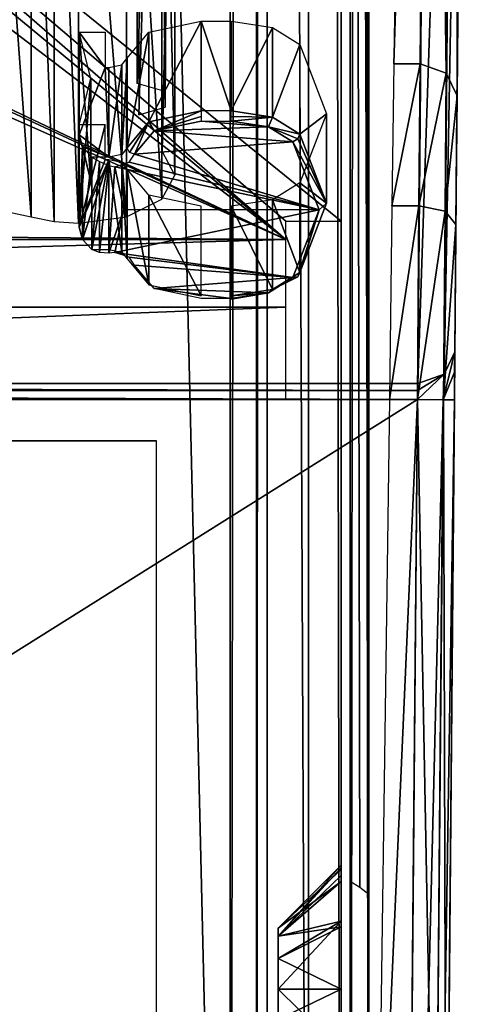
# Model space of a CAD drawing. Header units: millimetres. Extents: x -52 to 137, y -253 to 253.
# Tile 10 of 119: x 25 to 37, y -218 to -191. Entities that reach past the tile are written whole.
import ezdxf

# ---------------------------------------------------------------- set-up
doc = ezdxf.new("R2010")
doc.units = ezdxf.units.MM
doc.header["$LTSCALE"] = 65.185185
for name, color, linetype in [('1064', 7, 'CONTINUOUS'), ('1065', 7, 'CONTINUOUS'), ('1066', 7, 'CONTINUOUS'), ('1067', 7, 'CONTINUOUS'), ('1068', 7, 'CONTINUOUS'), ('1069', 7, 'CONTINUOUS'), ('1070', 7, 'CONTINUOUS'), ('1071', 7, 'CONTINUOUS'), ('1072', 7, 'CONTINUOUS'), ('1073', 7, 'CONTINUOUS'), ('1074', 7, 'CONTINUOUS'), ('1075', 7, 'CONTINUOUS'), ('1076', 7, 'CONTINUOUS'), ('1077', 7, 'CONTINUOUS'), ('1078', 7, 'CONTINUOUS'), ('1079', 7, 'CONTINUOUS'), ('1080', 7, 'CONTINUOUS'), ('1158', 7, 'CONTINUOUS'), ('1159', 7, 'CONTINUOUS'), ('1177', 7, 'CONTINUOUS'), ('1178', 7, 'CONTINUOUS'), ('1179', 7, 'CONTINUOUS'), ('1180', 7, 'CONTINUOUS'), ('1181', 7, 'CONTINUOUS'), ('1182', 7, 'CONTINUOUS'), ('1183', 7, 'CONTINUOUS'), ('1187', 7, 'CONTINUOUS'), ('1195', 7, 'CONTINUOUS'), ('1196', 7, 'CONTINUOUS'), ('1197', 7, 'CONTINUOUS'), ('1198', 7, 'CONTINUOUS'), ('1199', 7, 'CONTINUOUS'), ('1200', 7, 'CONTINUOUS'), ('1201', 7, 'CONTINUOUS'), ('1202', 7, 'CONTINUOUS'), ('1203', 7, 'CONTINUOUS'), ('1207', 7, 'CONTINUOUS'), ('1209', 7, 'CONTINUOUS'), ('1210', 7, 'CONTINUOUS'), ('1211', 7, 'CONTINUOUS'), ('1212', 7, 'CONTINUOUS'), ('1258', 7, 'CONTINUOUS'), ('1261', 7, 'CONTINUOUS'), ('195', 7, 'CONTINUOUS'), ('196', 7, 'CONTINUOUS'), ('197', 7, 'CONTINUOUS'), ('220', 7, 'CONTINUOUS'), ('223', 7, 'CONTINUOUS'), ('224', 7, 'CONTINUOUS'), ('225', 7, 'CONTINUOUS'), ('248', 7, 'CONTINUOUS'), ('249', 7, 'CONTINUOUS'), ('250', 7, 'CONTINUOUS'), ('253', 7, 'CONTINUOUS'), ('254', 7, 'CONTINUOUS'), ('255', 7, 'CONTINUOUS'), ('256', 7, 'CONTINUOUS'), ('263', 7, 'CONTINUOUS'), ('264', 7, 'CONTINUOUS'), ('916', 7, 'CONTINUOUS'), ('917', 7, 'CONTINUOUS')]:
    doc.layers.add(name, color=color, linetype=linetype)

msp = doc.modelspace()

# ---------------------------------------------------------------- linework, layer by layer
at = {"layer": '1064', "color": 7, "linetype": 'Continuous'}
for points in [[(26.409, -194.106, -78.753), (26.409, -196.877, -80.353), (27.109, -194.106, -78.753), (26.409, -194.106, -78.753)], [(27.109, -194.106, -78.753), (26.409, -196.877, -80.353), (27.109, -195.059, -79.303), (27.109, -194.106, -78.753)], [(26.409, -196.877, -80.353), (26.498, -197.21, -80.545), (27.209, -195.059, -79.303), (26.409, -196.877, -80.353)], [(27.109, -195.059, -79.303), (26.409, -196.877, -80.353), (27.209, -195.059, -79.303), (27.109, -195.059, -79.303)], [(26.498, -197.21, -80.545), (26.754, -197.484, -80.703), (27.209, -195.059, -79.303), (26.498, -197.21, -80.545)], [(27.209, -195.059, -79.303), (26.754, -197.484, -80.703), (27.209, -197.484, -80.703), (27.209, -195.059, -79.303)]]:
    msp.add_3dface(points, dxfattribs=at)
at = {"layer": '1065', "color": 7, "linetype": 'Continuous'}
for points in [[(26.72, -195.627, -82.518), (26.409, -194.377, -84.683), (26.498, -194.71, -84.875), (26.72, -195.627, -82.518)], [(26.498, -197.21, -80.545), (26.409, -196.877, -80.353), (26.498, -194.71, -84.875), (26.498, -197.21, -80.545)], [(26.409, -196.877, -80.353), (26.72, -195.627, -82.518), (26.498, -194.71, -84.875), (26.409, -196.877, -80.353)], [(26.754, -194.984, -85.033), (26.498, -197.21, -80.545), (26.498, -194.71, -84.875), (26.754, -194.984, -85.033)], [(26.754, -197.484, -80.703), (26.498, -197.21, -80.545), (26.754, -194.984, -85.033), (26.754, -197.484, -80.703)], [(26.956, -195.103, -85.059), (26.754, -197.484, -80.703), (26.754, -194.984, -85.033), (26.956, -195.103, -85.059)], [(26.955, -197.566, -80.794), (26.754, -197.484, -80.703), (26.956, -195.103, -85.059), (26.955, -197.566, -80.794)], [(27.209, -195.21, -85.014), (26.955, -197.566, -80.794), (26.956, -195.103, -85.059), (27.209, -195.21, -85.014)], [(27.209, -197.581, -80.909), (26.955, -197.566, -80.794), (27.209, -195.21, -85.014), (27.209, -197.581, -80.909)], [(27.375, -195.247, -84.977), (27.209, -197.581, -80.909), (27.209, -195.21, -85.014), (27.375, -195.247, -84.977)], [(27.62, -196.402, -82.976), (27.209, -197.581, -80.909), (27.375, -195.247, -84.977), (27.62, -196.402, -82.976)], [(27.376, -197.567, -80.958), (27.209, -197.581, -80.909), (27.62, -196.402, -82.976), (27.376, -197.567, -80.958)]]:
    msp.add_3dface(points, dxfattribs=at)
at = {"layer": '1066', "color": 7, "linetype": 'Continuous'}
for points in [[(27.109, -192.559, -83.633), (26.409, -194.377, -84.683), (26.409, -191.606, -83.083), (27.109, -192.559, -83.633)], [(27.109, -191.606, -83.083), (27.109, -192.559, -83.633), (26.409, -191.606, -83.083), (27.109, -191.606, -83.083)], [(27.209, -194.984, -85.033), (26.409, -194.377, -84.683), (27.109, -192.559, -83.633), (27.209, -194.984, -85.033)], [(27.209, -192.559, -83.633), (27.209, -194.984, -85.033), (27.109, -192.559, -83.633), (27.209, -192.559, -83.633)], [(26.498, -194.71, -84.875), (26.409, -194.377, -84.683), (27.209, -194.984, -85.033), (26.498, -194.71, -84.875)], [(26.754, -194.984, -85.033), (26.498, -194.71, -84.875), (27.209, -194.984, -85.033), (26.754, -194.984, -85.033)]]:
    msp.add_3dface(points, dxfattribs=at)
at = {"layer": '1067', "color": 7, "linetype": 'Continuous'}
for points in [[(28.437, -194.27, -86.668), (29.709, -194.007, -87.125), (31.532, -194.161, -86.858), (28.437, -194.27, -86.668)], [(32.194, -194.569, -86.151), (28.437, -194.27, -86.668), (31.532, -194.161, -86.858), (32.194, -194.569, -86.151)], [(31.532, -194.161, -86.858), (29.709, -194.007, -87.125), (30.526, -194.007, -87.125), (31.532, -194.161, -86.858)], [(27.909, -194.907, -85.566), (28.437, -194.27, -86.668), (32.194, -194.569, -86.151), (27.909, -194.907, -85.566)], [(32.908, -196.407, -82.968), (27.909, -194.907, -85.566), (32.194, -194.569, -86.151), (32.908, -196.407, -82.968)], [(27.909, -194.907, -85.566), (32.908, -196.407, -82.968), (27.76, -195.123, -85.192), (27.909, -194.907, -85.566)], [(32.908, -196.407, -82.968), (27.375, -195.247, -84.977), (27.76, -195.123, -85.192), (32.908, -196.407, -82.968)], [(27.62, -196.402, -82.976), (27.375, -195.247, -84.977), (32.908, -196.407, -82.968), (27.62, -196.402, -82.976)], [(27.376, -197.567, -80.958), (27.62, -196.402, -82.976), (32.908, -196.407, -82.968), (27.376, -197.567, -80.958)], [(32.194, -198.244, -79.785), (27.376, -197.567, -80.958), (32.908, -196.407, -82.968), (32.194, -198.244, -79.785)], [(27.759, -197.691, -80.744), (27.376, -197.567, -80.958), (32.194, -198.244, -79.785), (27.759, -197.691, -80.744)], [(27.909, -197.907, -80.37), (27.759, -197.691, -80.744), (32.194, -198.244, -79.785), (27.909, -197.907, -80.37)], [(28.437, -198.543, -79.268), (27.909, -197.907, -80.37), (32.194, -198.244, -79.785), (28.437, -198.543, -79.268)], [(31.531, -198.653, -79.078), (28.437, -198.543, -79.268), (32.194, -198.244, -79.785), (31.531, -198.653, -79.078)], [(29.709, -198.807, -78.811), (28.437, -198.543, -79.268), (30.526, -198.807, -78.811), (29.709, -198.807, -78.811)], [(30.526, -198.807, -78.811), (28.437, -198.543, -79.268), (31.531, -198.653, -79.078), (30.526, -198.807, -78.811)]]:
    msp.add_3dface(points, dxfattribs=at)
at = {"layer": '1068', "color": 7, "linetype": 'Continuous'}
for points in [[(27.209, -195.059, -79.303), (27.209, -197.484, -80.703), (27.563, -197.557, -80.576), (27.209, -195.059, -79.303)], [(27.563, -195.132, -79.176), (27.209, -195.059, -79.303), (27.563, -197.557, -80.576), (27.563, -195.132, -79.176)], [(27.709, -195.309, -78.87), (27.563, -195.132, -79.176), (27.709, -197.734, -80.27), (27.709, -195.309, -78.87)], [(27.709, -197.734, -80.27), (27.563, -195.132, -79.176), (27.563, -197.557, -80.576), (27.709, -197.734, -80.27)]]:
    msp.add_3dface(points, dxfattribs=at)
at = {"layer": '1069', "color": 7, "linetype": 'Continuous'}
for points in [[(27.709, -194.734, -85.466), (27.563, -194.91, -85.16), (27.709, -192.309, -84.066), (27.709, -194.734, -85.466)], [(27.709, -192.309, -84.066), (27.563, -194.91, -85.16), (27.563, -192.485, -83.76), (27.709, -192.309, -84.066)], [(27.209, -194.984, -85.033), (27.209, -192.559, -83.633), (27.563, -192.485, -83.76), (27.209, -194.984, -85.033)], [(27.563, -194.91, -85.16), (27.209, -194.984, -85.033), (27.563, -192.485, -83.76), (27.563, -194.91, -85.16)]]:
    msp.add_3dface(points, dxfattribs=at)
at = {"layer": '1070', "color": 7, "linetype": 'Continuous'}
for points in [[(29.709, -191.309, -85.798), (29.709, -193.734, -87.198), (28.295, -194.026, -86.691), (29.709, -191.309, -85.798)], [(28.295, -191.602, -85.291), (29.709, -191.309, -85.798), (28.295, -194.026, -86.691), (28.295, -191.602, -85.291)], [(27.709, -194.734, -85.466), (27.709, -192.309, -84.066), (28.295, -191.602, -85.291), (27.709, -194.734, -85.466)], [(27.709, -194.734, -85.466), (28.295, -191.602, -85.291), (28.295, -194.026, -86.691), (27.709, -194.734, -85.466)]]:
    msp.add_3dface(points, dxfattribs=at)
at = {"layer": '1071', "color": 7, "linetype": 'Continuous'}
for points in [[(28.295, -194.026, -86.691), (29.709, -193.734, -87.198), (28.437, -194.27, -86.668), (28.295, -194.026, -86.691)], [(29.709, -193.734, -87.198), (29.709, -193.885, -87.218), (28.437, -194.27, -86.668), (29.709, -193.734, -87.198)], [(29.709, -193.885, -87.218), (29.709, -194.007, -87.125), (28.437, -194.27, -86.668), (29.709, -193.885, -87.218)], [(27.709, -194.734, -85.466), (28.295, -194.026, -86.691), (27.768, -194.856, -85.537), (27.709, -194.734, -85.466)], [(27.768, -194.856, -85.537), (28.295, -194.026, -86.691), (27.909, -194.907, -85.566), (27.768, -194.856, -85.537)], [(27.909, -194.907, -85.566), (28.295, -194.026, -86.691), (28.437, -194.27, -86.668), (27.909, -194.907, -85.566)]]:
    msp.add_3dface(points, dxfattribs=at)
at = {"layer": '1072', "color": 7, "linetype": 'Continuous'}
for points in [[(30.526, -193.734, -87.198), (31.644, -193.904, -86.902), (30.526, -193.885, -87.218), (30.526, -193.734, -87.198)], [(31.644, -193.904, -86.902), (30.526, -194.007, -87.125), (30.526, -193.885, -87.218), (31.644, -193.904, -86.902)], [(31.532, -194.161, -86.858), (30.526, -194.007, -87.125), (31.644, -193.904, -86.902), (31.532, -194.161, -86.858)], [(32.38, -194.359, -86.116), (31.532, -194.161, -86.858), (31.644, -193.904, -86.902), (32.38, -194.359, -86.116)], [(32.194, -194.569, -86.151), (31.532, -194.161, -86.858), (32.325, -194.492, -86.167), (32.194, -194.569, -86.151)], [(31.532, -194.161, -86.858), (32.38, -194.359, -86.116), (32.325, -194.492, -86.167), (31.532, -194.161, -86.858)]]:
    msp.add_3dface(points, dxfattribs=at)
at = {"layer": '1073', "color": 7, "linetype": 'Continuous'}
for points in [[(33.109, -196.234, -82.868), (32.194, -194.569, -86.151), (32.325, -194.492, -86.167), (33.109, -196.234, -82.868)], [(32.38, -194.359, -86.116), (33.109, -196.234, -82.868), (32.325, -194.492, -86.167), (32.38, -194.359, -86.116)], [(32.908, -196.407, -82.968), (32.194, -194.569, -86.151), (33.109, -196.234, -82.868), (32.908, -196.407, -82.968)], [(32.38, -198.109, -79.62), (32.908, -196.407, -82.968), (33.109, -196.234, -82.868), (32.38, -198.109, -79.62)], [(32.194, -198.244, -79.785), (32.908, -196.407, -82.968), (32.325, -198.22, -79.71), (32.194, -198.244, -79.785)], [(32.908, -196.407, -82.968), (32.38, -198.109, -79.62), (32.325, -198.22, -79.71), (32.908, -196.407, -82.968)]]:
    msp.add_3dface(points, dxfattribs=at)
at = {"layer": '1074', "color": 7, "linetype": 'Continuous'}
for points in [[(31.531, -198.653, -79.078), (32.194, -198.244, -79.785), (31.644, -198.563, -78.834), (31.531, -198.653, -79.078)], [(32.38, -198.109, -79.62), (31.644, -198.563, -78.834), (32.325, -198.22, -79.71), (32.38, -198.109, -79.62)], [(31.644, -198.563, -78.834), (32.194, -198.244, -79.785), (32.325, -198.22, -79.71), (31.644, -198.563, -78.834)], [(30.526, -198.734, -78.538), (31.531, -198.653, -79.078), (31.644, -198.563, -78.834), (30.526, -198.734, -78.538)], [(30.526, -198.807, -78.811), (31.531, -198.653, -79.078), (30.526, -198.827, -78.659), (30.526, -198.807, -78.811)], [(30.526, -198.827, -78.659), (31.531, -198.653, -79.078), (30.526, -198.734, -78.538), (30.526, -198.827, -78.659)]]:
    msp.add_3dface(points, dxfattribs=at)
at = {"layer": '1075', "color": 7, "linetype": 'Continuous'}
for points in [[(27.709, -195.309, -78.87), (27.709, -197.734, -80.27), (28.295, -198.441, -79.045), (27.709, -195.309, -78.87)], [(27.709, -195.309, -78.87), (28.295, -198.441, -79.045), (28.295, -196.016, -77.645), (27.709, -195.309, -78.87)], [(28.295, -198.441, -79.045), (29.709, -198.734, -78.538), (28.295, -196.016, -77.645), (28.295, -198.441, -79.045)], [(28.295, -196.016, -77.645), (29.709, -198.734, -78.538), (29.709, -196.309, -77.138), (28.295, -196.016, -77.645)]]:
    msp.add_3dface(points, dxfattribs=at)
at = {"layer": '1076', "color": 7, "linetype": 'Continuous'}
for points in [[(31.644, -196.138, -77.434), (32.38, -198.109, -79.62), (32.38, -195.684, -78.22), (31.644, -196.138, -77.434)], [(30.526, -196.309, -77.138), (31.644, -198.563, -78.834), (31.644, -196.138, -77.434), (30.526, -196.309, -77.138)], [(30.526, -198.734, -78.538), (31.644, -198.563, -78.834), (30.526, -196.309, -77.138), (30.526, -198.734, -78.538)], [(31.644, -198.563, -78.834), (32.38, -198.109, -79.62), (31.644, -196.138, -77.434), (31.644, -198.563, -78.834)]]:
    msp.add_3dface(points, dxfattribs=at)
at = {"layer": '1077', "color": 7, "linetype": 'Continuous'}
for points in [[(32.38, -191.934, -84.716), (33.109, -193.809, -81.468), (32.38, -194.359, -86.116), (32.38, -191.934, -84.716)], [(33.109, -193.809, -81.468), (32.38, -195.684, -78.22), (33.109, -196.234, -82.868), (33.109, -193.809, -81.468)], [(32.38, -194.359, -86.116), (33.109, -193.809, -81.468), (33.109, -196.234, -82.868), (32.38, -194.359, -86.116)], [(32.38, -195.684, -78.22), (32.38, -198.109, -79.62), (33.109, -196.234, -82.868), (32.38, -195.684, -78.22)]]:
    msp.add_3dface(points, dxfattribs=at)
at = {"layer": '1078', "color": 7, "linetype": 'Continuous'}
for points in [[(31.644, -191.48, -85.502), (30.526, -193.734, -87.198), (30.526, -191.309, -85.798), (31.644, -191.48, -85.502)], [(31.644, -193.904, -86.902), (30.526, -193.734, -87.198), (31.644, -191.48, -85.502), (31.644, -193.904, -86.902)], [(32.38, -191.934, -84.716), (31.644, -193.904, -86.902), (31.644, -191.48, -85.502), (32.38, -191.934, -84.716)], [(32.38, -191.934, -84.716), (32.38, -194.359, -86.116), (31.644, -193.904, -86.902), (32.38, -191.934, -84.716)]]:
    msp.add_3dface(points, dxfattribs=at)
at = {"layer": '1079', "color": 7, "linetype": 'Continuous'}
for points in [[(29.709, -193.734, -87.198), (29.709, -191.309, -85.798), (30.526, -193.734, -87.198), (29.709, -193.734, -87.198)], [(30.526, -193.734, -87.198), (29.709, -191.309, -85.798), (30.526, -191.309, -85.798), (30.526, -193.734, -87.198)]]:
    msp.add_3dface(points, dxfattribs=at)
at = {"layer": '1080', "color": 7, "linetype": 'Continuous'}
for points in [[(26.409, -194.377, -84.683), (26.72, -195.627, -82.518), (26.409, -191.606, -83.083), (26.409, -194.377, -84.683)], [(26.409, -191.606, -83.083), (26.72, -195.627, -82.518), (26.72, -192.856, -80.918), (26.409, -191.606, -83.083)], [(26.409, -196.877, -80.353), (26.409, -194.106, -78.753), (26.72, -192.856, -80.918), (26.409, -196.877, -80.353)], [(26.72, -195.627, -82.518), (26.409, -196.877, -80.353), (26.72, -192.856, -80.918), (26.72, -195.627, -82.518)]]:
    msp.add_3dface(points, dxfattribs=at)
at = {"layer": '1158', "color": 7, "linetype": 'Continuous'}
for points in [[(28.5, -239.661, -62.963), (28.5, -202.661, -62.963), (-28.5, -202.661, -62.963), (28.5, -239.661, -62.963)], [(-28.5, -239.661, -62.963), (28.5, -239.661, -62.963), (-28.5, -202.661, -62.963), (-28.5, -239.661, -62.963)]]:
    msp.add_3dface(points, dxfattribs=at)
at = {"layer": '1159', "color": 7, "linetype": 'Continuous'}
for points in [[(-28.5, -202.661, -62.963), (28.5, -202.661, -62.963), (-28.5, -202.661, -63.463), (-28.5, -202.661, -62.963)], [(-28.5, -202.661, -63.463), (28.5, -202.661, -62.963), (28.5, -202.661, -63.463), (-28.5, -202.661, -63.463)]]:
    msp.add_3dface(points, dxfattribs=at)
at = {"layer": '1177', "linetype": 'Continuous'}
for points in [[(17.399, 247.5, 41.044), (17.399, -247.5, 41.044), (30.5, 247.5, 41.044), (17.399, 247.5, 41.044)], [(30.5, 247.5, 41.044), (17.399, -247.5, 41.044), (30.5, -247.5, 41.044), (30.5, 247.5, 41.044)]]:
    msp.add_3dface(points, dxfattribs=at)
at = {"layer": '1178', "linetype": 'Continuous'}
for points in [[(30.5, 247.5, 41.044), (30.5, -247.5, 41.044), (32.621, -247.5, 40.166), (30.5, 247.5, 41.044)], [(32.621, 247.5, 40.166), (30.5, 247.5, 41.044), (32.621, -247.5, 40.166), (32.621, 247.5, 40.166)], [(33.5, 247.5, 38.044), (32.621, 247.5, 40.166), (33.5, -247.5, 38.044), (33.5, 247.5, 38.044)], [(33.5, -247.5, 38.044), (32.621, 247.5, 40.166), (32.621, -247.5, 40.166), (33.5, -247.5, 38.044)]]:
    msp.add_3dface(points, dxfattribs=at)
at = {"layer": '1179', "linetype": 'Continuous'}
for points in [[(33.5, 247.5, 38.044), (33.5, -247.5, 38.044), (33.5, 247.5, 36.544), (33.5, 247.5, 38.044)], [(33.5, 247.5, 36.544), (33.5, -247.5, 38.044), (33.5, -247.5, 36.544), (33.5, 247.5, 36.544)]]:
    msp.add_3dface(points, dxfattribs=at)
at = {"layer": '1180', "linetype": 'Continuous'}
for points in [[(33.5, -247.5, 30.544), (33.5, 247.5, 30.544), (33.5, -247.5, 33.544), (33.5, -247.5, 30.544)], [(33.5, -247.5, 33.544), (33.5, 247.5, 30.544), (33.5, 247.5, 33.544), (33.5, -247.5, 33.544)]]:
    msp.add_3dface(points, dxfattribs=at)
at = {"layer": '1181', "linetype": 'Continuous'}
for points in [[(33.5, -247.5, 24.544), (33.5, 247.5, 24.544), (33.5, -247.5, 27.544), (33.5, -247.5, 24.544)], [(33.5, -247.5, 27.544), (33.5, 247.5, 24.544), (33.5, 247.5, 27.544), (33.5, -247.5, 27.544)]]:
    msp.add_3dface(points, dxfattribs=at)
at = {"layer": '1182', "linetype": 'Continuous'}
for points in [[(33.5, -247.5, 18.544), (33.5, 247.5, 18.544), (33.5, -247.5, 21.544), (33.5, -247.5, 18.544)], [(33.5, -247.5, 21.544), (33.5, 247.5, 18.544), (33.5, 247.5, 21.544), (33.5, -247.5, 21.544)]]:
    msp.add_3dface(points, dxfattribs=at)
at = {"layer": '1183', "linetype": 'Continuous'}
for points in [[(33.5, 247.5, 9.544), (33.5, -247.5, 9.544), (33.5, 247.5, 5.784), (33.5, 247.5, 9.544)], [(33.5, 247.5, 5.784), (33.5, -247.5, 9.544), (33.5, -247.5, 5.784), (33.5, 247.5, 5.784)]]:
    msp.add_3dface(points, dxfattribs=at)
at = {"layer": '1187', "linetype": 'Continuous'}
for points in [[(33.5, -75.41, 15.544), (33.5, -214.59, 15.544), (33.5, -75.738, 14.743), (33.5, -75.41, 15.544)], [(33.5, -75.57, 12.544), (33.5, -75.779, 13.2), (33.5, -214.15, 13.884), (33.5, -75.57, 12.544)], [(33.5, -214.43, 12.544), (33.5, -75.57, 12.544), (33.5, -214.221, 13.2), (33.5, -214.43, 12.544)], [(33.5, -214.221, 13.2), (33.5, -75.57, 12.544), (33.5, -214.15, 13.884), (33.5, -214.221, 13.2)], [(33.5, -214.59, 15.544), (33.5, -75.85, 13.884), (33.5, -75.738, 14.743), (33.5, -214.59, 15.544)], [(33.5, -75.779, 13.2), (33.5, -75.85, 13.884), (33.5, -214.15, 13.884), (33.5, -75.779, 13.2)], [(33.5, -214.15, 13.884), (33.5, -75.85, 13.884), (33.5, -214.262, 14.743), (33.5, -214.15, 13.884)], [(33.5, -214.262, 14.743), (33.5, -75.85, 13.884), (33.5, -214.59, 15.544), (33.5, -214.262, 14.743)]]:
    msp.add_3dface(points, dxfattribs=at)
at = {"layer": '1195', "linetype": 'Continuous'}
for points in [[(33.5, -214.221, 13.2), (33.5, -214.15, 13.884), (31.8, -216.071, 13.059), (33.5, -214.221, 13.2)], [(31.8, -216.071, 13.059), (33.5, -214.15, 13.884), (31.8, -215.85, 13.884), (31.8, -216.071, 13.059)], [(33.5, -214.43, 12.544), (33.5, -214.221, 13.2), (31.8, -216.071, 13.059), (33.5, -214.43, 12.544)], [(33.5, -215.665, 11.082), (33.5, -214.43, 12.544), (31.8, -216.071, 13.059), (33.5, -215.665, 11.082)], [(33.5, -217.5, 10.534), (33.5, -215.665, 11.082), (31.8, -217.5, 12.234), (33.5, -217.5, 10.534)], [(31.8, -217.5, 12.234), (33.5, -215.665, 11.082), (31.8, -216.675, 12.455), (31.8, -217.5, 12.234)], [(31.8, -216.675, 12.455), (33.5, -215.665, 11.082), (31.8, -216.071, 13.059), (31.8, -216.675, 12.455)], [(33.5, -219.335, 11.082), (33.5, -217.5, 10.534), (31.8, -218.325, 12.455), (33.5, -219.335, 11.082)], [(31.8, -218.325, 12.455), (33.5, -217.5, 10.534), (31.8, -217.5, 12.234), (31.8, -218.325, 12.455)]]:
    msp.add_3dface(points, dxfattribs=at)
at = {"layer": '1196', "linetype": 'Continuous'}
for points in [[(33.5, -214.15, 13.884), (33.5, -214.262, 14.743), (31.8, -215.85, 13.884), (33.5, -214.15, 13.884)], [(33.5, -214.262, 14.743), (33.5, -214.59, 15.544), (31.8, -215.85, 13.884), (33.5, -214.262, 14.743)], [(31.8, -215.85, 13.884), (33.5, -214.59, 15.544), (31.8, -216.071, 14.709), (31.8, -215.85, 13.884)], [(33.5, -214.59, 15.544), (33.5, -215.818, 16.781), (31.8, -216.071, 14.709), (33.5, -214.59, 15.544)], [(33.5, -215.818, 16.781), (33.5, -217.5, 17.234), (31.8, -216.675, 15.313), (33.5, -215.818, 16.781)], [(31.8, -216.071, 14.709), (33.5, -215.818, 16.781), (31.8, -216.675, 15.313), (31.8, -216.071, 14.709)], [(31.8, -216.675, 15.313), (33.5, -217.5, 17.234), (31.8, -217.5, 15.534), (31.8, -216.675, 15.313)], [(33.5, -217.5, 17.234), (33.5, -219.182, 16.781), (31.8, -217.5, 15.534), (33.5, -217.5, 17.234)], [(31.8, -217.5, 15.534), (33.5, -219.182, 16.781), (31.8, -218.325, 15.313), (31.8, -217.5, 15.534)]]:
    msp.add_3dface(points, dxfattribs=at)
at = {"layer": '1197', "linetype": 'Continuous'}
for points in [[(34.25, 247.5, 36.044), (34.25, -247.5, 36.044), (34.25, 247.5, 34.044), (34.25, 247.5, 36.044)], [(34.25, 247.5, 34.044), (34.25, -247.5, 36.044), (34.25, -247.5, 34.044), (34.25, 247.5, 34.044)]]:
    msp.add_3dface(points, dxfattribs=at)
at = {"layer": '1198', "linetype": 'Continuous'}
for points in [[(33.75, -247.5, 30.544), (34.25, -247.5, 30.044), (34.25, 247.5, 30.044), (33.75, -247.5, 30.544)], [(33.75, 247.5, 30.544), (33.75, -247.5, 30.544), (34.25, 247.5, 30.044), (33.75, 247.5, 30.544)]]:
    msp.add_3dface(points, dxfattribs=at)
at = {"layer": '1199', "linetype": 'Continuous'}
for points in [[(34.25, 247.5, 30.044), (34.25, -247.5, 30.044), (34.25, 247.5, 28.044), (34.25, 247.5, 30.044)], [(34.25, -247.5, 30.044), (34.25, -247.5, 28.044), (34.25, 247.5, 28.044), (34.25, -247.5, 30.044)]]:
    msp.add_3dface(points, dxfattribs=at)
at = {"layer": '1200', "linetype": 'Continuous'}
for points in [[(34.25, 247.5, 28.044), (34.25, -247.5, 28.044), (33.75, 247.5, 27.544), (34.25, 247.5, 28.044)], [(33.75, 247.5, 27.544), (34.25, -247.5, 28.044), (33.75, -247.5, 27.544), (33.75, 247.5, 27.544)]]:
    msp.add_3dface(points, dxfattribs=at)
at = {"layer": '1201', "linetype": 'Continuous'}
for points in [[(34.25, -247.5, 22.044), (34.25, 247.5, 22.044), (34.25, -247.5, 24.044), (34.25, -247.5, 22.044)], [(34.25, -247.5, 24.044), (34.25, 247.5, 22.044), (34.25, 247.5, 24.044), (34.25, -247.5, 24.044)]]:
    msp.add_3dface(points, dxfattribs=at)
at = {"layer": '1202', "linetype": 'Continuous'}
for points in [[(33.75, -247.5, 18.544), (34.25, -247.5, 18.044), (34.25, 247.5, 18.044), (33.75, -247.5, 18.544)], [(33.75, 247.5, 18.544), (33.75, -247.5, 18.544), (34.25, 247.5, 18.044), (33.75, 247.5, 18.544)]]:
    msp.add_3dface(points, dxfattribs=at)
at = {"layer": '1203', "linetype": 'Continuous'}
for points in [[(34.25, 247.5, 18.044), (34.25, -247.5, 18.044), (34.25, 217.5, 17.234), (34.25, 247.5, 18.044)], [(34.25, -247.5, 18.044), (34.25, 72.5, 17.234), (34.25, 217.5, 17.234), (34.25, -247.5, 18.044)], [(34.25, 72.5, 17.234), (34.25, -247.5, 18.044), (34.25, 71.088, 16.922), (34.25, 72.5, 17.234)], [(34.25, 71.088, 16.922), (34.25, -247.5, 18.044), (34.25, -72.5, 17.234), (34.25, 71.088, 16.922)], [(34.25, -72.5, 17.234), (34.25, -247.5, 18.044), (34.25, -73.912, 16.922), (34.25, -72.5, 17.234)], [(34.25, -73.912, 16.922), (34.25, -247.5, 18.044), (34.25, -75.061, 16.044), (34.25, -73.912, 16.922)], [(34.25, -75.061, 16.044), (34.25, -247.5, 18.044), (34.25, -217.5, 17.234), (34.25, -75.061, 16.044)], [(34.25, -214.939, 16.044), (34.25, -75.061, 16.044), (34.25, -216.088, 16.922), (34.25, -214.939, 16.044)], [(34.25, -216.088, 16.922), (34.25, -75.061, 16.044), (34.25, -217.5, 17.234), (34.25, -216.088, 16.922)], [(34.25, -217.5, 17.234), (34.25, -247.5, 18.044), (34.25, -218.912, 16.922), (34.25, -217.5, 17.234)]]:
    msp.add_3dface(points, dxfattribs=at)
at = {"layer": '1207', "linetype": 'Continuous'}
for points in [[(34.25, -75.061, 16.044), (34.25, -214.939, 16.044), (34.009, -75.246, 15.803), (34.25, -75.061, 16.044)], [(34.009, -75.246, 15.803), (34.25, -214.939, 16.044), (33.75, -75.41, 15.544), (34.009, -75.246, 15.803)], [(33.75, -75.41, 15.544), (34.25, -214.939, 16.044), (34.009, -214.754, 15.803), (33.75, -75.41, 15.544)], [(33.75, -214.59, 15.544), (33.75, -75.41, 15.544), (34.009, -214.754, 15.803), (33.75, -214.59, 15.544)]]:
    msp.add_3dface(points, dxfattribs=at)
at = {"layer": '1209', "linetype": 'Continuous'}
for points in [[(34.25, -247.5, 10.044), (34.25, 247.5, 10.044), (34.25, -217.5, 10.534), (34.25, -247.5, 10.044)], [(34.25, -217.5, 10.534), (34.25, 247.5, 10.044), (34.25, -72.5, 10.534), (34.25, -217.5, 10.534)], [(34.25, -215.91, 10.937), (34.25, -217.5, 10.534), (34.25, -72.5, 10.534), (34.25, -215.91, 10.937)], [(34.25, -214.701, 12.044), (34.25, -215.91, 10.937), (34.25, -72.5, 10.534), (34.25, -214.701, 12.044)], [(34.25, -74.09, 10.937), (34.25, -214.701, 12.044), (34.25, -72.5, 10.534), (34.25, -74.09, 10.937)], [(34.25, -75.299, 12.044), (34.25, -214.701, 12.044), (34.25, -74.09, 10.937), (34.25, -75.299, 12.044)], [(34.25, -247.5, 12.044), (34.25, -247.5, 10.044), (34.25, -217.5, 10.534), (34.25, -247.5, 12.044)], [(34.25, -219.09, 10.937), (34.25, -247.5, 12.044), (34.25, -217.5, 10.534), (34.25, -219.09, 10.937)]]:
    msp.add_3dface(points, dxfattribs=at)
at = {"layer": '1210', "linetype": 'Continuous'}
for points in [[(31.5, -247.5, 5.784), (31.5, -247.5, 36.544), (31.5, 247.5, 36.544), (31.5, -247.5, 5.784)], [(31.5, 247.5, 5.784), (31.5, -247.5, 5.784), (31.5, 247.5, 36.544), (31.5, 247.5, 5.784)]]:
    msp.add_3dface(points, dxfattribs=at)
at = {"layer": '1211', "linetype": 'Continuous'}
for points in [[(30.5, 247.5, 37.544), (31.207, 247.5, 37.252), (30.5, -247.5, 37.544), (30.5, 247.5, 37.544)], [(30.5, -247.5, 37.544), (31.207, 247.5, 37.252), (31.207, -247.5, 37.252), (30.5, -247.5, 37.544)], [(31.5, 247.5, 36.544), (31.5, -247.5, 36.544), (31.207, -247.5, 37.252), (31.5, 247.5, 36.544)], [(31.207, 247.5, 37.252), (31.5, 247.5, 36.544), (31.207, -247.5, 37.252), (31.207, 247.5, 37.252)]]:
    msp.add_3dface(points, dxfattribs=at)
at = {"layer": '1212', "linetype": 'Continuous'}
for points in [[(30.5, 247.5, 37.544), (30.5, -247.5, 37.544), (18.734, 247.5, 37.544), (30.5, 247.5, 37.544)], [(18.734, 247.5, 37.544), (30.5, -247.5, 37.544), (18.734, -247.5, 37.544), (18.734, 247.5, 37.544)]]:
    msp.add_3dface(points, dxfattribs=at)
at = {"layer": '1258', "linetype": 'Continuous'}
for points in [[(31.5, -200.874, -65.138), (31.5, -238.161, -65.138), (31.5, 247, 5.284), (31.5, -200.874, -65.138)], [(31.5, 247, 5.284), (31.5, -238.161, -65.138), (31.5, -239.929, -64.406), (31.5, 247, 5.284)], [(31.5, -198.375, -65.81), (31.5, -200.874, -65.138), (31.5, 247, 5.284), (31.5, -198.375, -65.81)], [(31.5, -196.544, -67.638), (31.5, -198.375, -65.81), (31.5, 247, 5.284), (31.5, -196.544, -67.638)], [(31.5, -173.611, -107.36), (31.5, -196.544, -67.638), (31.5, 247, 5.284), (31.5, -173.611, -107.36)], [(31.5, -247, 5.284), (31.5, 247, 5.284), (31.5, -247, -30.454), (31.5, -247, 5.284)], [(31.5, -247, -30.454), (31.5, 247, 5.284), (31.5, -246.809, -31.411), (31.5, -247, -30.454)], [(31.5, -246.809, -31.411), (31.5, 247, 5.284), (31.5, -246.268, -32.222), (31.5, -246.809, -31.411)], [(31.5, -246.268, -32.222), (31.5, 247, 5.284), (31.5, -242.126, -36.364), (31.5, -246.268, -32.222)], [(31.5, -242.126, -36.364), (31.5, 247, 5.284), (31.5, -241.042, -37.987), (31.5, -242.126, -36.364)], [(31.5, -241.042, -37.987), (31.5, 247, 5.284), (31.5, -240.661, -39.9), (31.5, -241.042, -37.987)], [(31.5, -240.661, -39.9), (31.5, 247, 5.284), (31.5, -240.661, -62.638), (31.5, -240.661, -39.9)], [(31.5, -240.661, -62.638), (31.5, 247, 5.284), (31.5, -239.929, -64.406), (31.5, -240.661, -62.638)]]:
    msp.add_3dface(points, dxfattribs=at)
at = {"layer": '1261', "linetype": 'Continuous'}
for points in [[(33.5, 247, 5.284), (33.5, -247, 5.284), (33.5, 247, -30.454), (33.5, 247, 5.284)], [(33.5, 247, -30.454), (33.5, -247, 5.284), (33.5, 246.809, -31.411), (33.5, 247, -30.454)], [(33.5, 246.809, -31.411), (33.5, -247, 5.284), (33.5, 246.268, -32.222), (33.5, 246.809, -31.411)], [(33.5, 246.268, -32.222), (33.5, -247, 5.284), (33.5, 242.126, -36.364), (33.5, 246.268, -32.222)], [(33.5, 242.126, -36.364), (33.5, -247, 5.284), (33.5, 241.042, -37.987), (33.5, 242.126, -36.364)], [(33.5, 241.042, -37.987), (33.5, -247, 5.284), (33.5, 240.661, -39.9), (33.5, 241.042, -37.987)], [(33.5, 240.661, -39.9), (33.5, -247, 5.284), (33.5, 240.661, -62.638), (33.5, 240.661, -39.9)], [(33.5, 240.661, -62.638), (33.5, -247, 5.284), (33.5, 239.929, -64.406), (33.5, 240.661, -62.638)], [(33.5, 239.929, -64.406), (33.5, -247, 5.284), (33.5, 238.161, -65.138), (33.5, 239.929, -64.406)], [(33.5, 238.161, -65.138), (33.5, -247, 5.284), (33.5, 200.874, -65.138), (33.5, 238.161, -65.138)], [(33.5, 200.874, -65.138), (33.5, -247, 5.284), (33.5, 198.375, -65.81), (33.5, 200.874, -65.138)], [(33.5, 198.375, -65.81), (33.5, -247, 5.284), (33.5, 196.544, -67.638), (33.5, 198.375, -65.81)], [(33.5, 196.544, -67.638), (33.5, -247, 5.284), (33.5, 159.559, -101.135), (33.5, 196.544, -67.638)], [(33.5, -247, 5.284), (33.5, 158, -100.75), (33.5, 159.559, -101.135), (33.5, -247, 5.284)], [(33.5, 156.44, -101.135), (33.5, 158, -100.75), (33.5, -247, 5.284), (33.5, 156.44, -101.135)], [(33.5, 155.24, -102.195), (33.5, 156.44, -101.135), (33.5, -247, 5.284), (33.5, 155.24, -102.195)], [(33.5, 154.668, -103.68), (33.5, 155.24, -102.195), (33.5, -247, 5.284), (33.5, 154.668, -103.68)], [(33.5, 154.668, -103.68), (33.5, -247, 5.284), (33.5, 1.559, -101.135), (33.5, 154.668, -103.68)], [(33.5, 1.559, -101.135), (33.5, -247, 5.284), (33.5, 0, -100.75), (33.5, 1.559, -101.135)], [(33.5, 0, -100.75), (33.5, -247, 5.284), (33.5, -1.56, -101.135), (33.5, 0, -100.75)], [(33.5, -1.56, -101.135), (33.5, -247, 5.284), (33.5, -2.76, -102.195), (33.5, -1.56, -101.135)], [(33.5, -2.76, -102.195), (33.5, -247, 5.284), (33.5, -3.332, -103.68), (33.5, -2.76, -102.195)], [(33.5, -3.332, -103.68), (33.5, -247, 5.284), (33.5, -155.24, -102.195), (33.5, -3.332, -103.68)], [(33.5, -155.24, -102.195), (33.5, -247, 5.284), (33.5, -156.441, -101.135), (33.5, -155.24, -102.195)], [(33.5, -156.441, -101.135), (33.5, -247, 5.284), (33.5, -158, -100.75), (33.5, -156.441, -101.135)], [(33.5, -158, -100.75), (33.5, -247, 5.284), (33.5, -159.56, -101.135), (33.5, -158, -100.75)], [(33.5, -159.56, -101.135), (33.5, -247, 5.284), (33.5, -160.76, -102.195), (33.5, -159.56, -101.135)], [(33.5, -160.76, -102.195), (33.5, -247, 5.284), (33.5, -161.332, -103.68), (33.5, -160.76, -102.195)], [(33.5, -196.544, -67.638), (33.5, -173.611, -107.36), (33.5, -161.332, -103.68), (33.5, -196.544, -67.638)], [(33.5, -247, 5.284), (33.5, -196.544, -67.638), (33.5, -161.332, -103.68), (33.5, -247, 5.284)], [(33.5, -198.375, -65.81), (33.5, -196.544, -67.638), (33.5, -247, 5.284), (33.5, -198.375, -65.81)], [(33.5, -200.874, -65.138), (33.5, -198.375, -65.81), (33.5, -247, 5.284), (33.5, -200.874, -65.138)], [(33.5, -238.161, -65.138), (33.5, -200.874, -65.138), (33.5, -240.661, -39.9), (33.5, -238.161, -65.138)], [(33.5, -240.661, -39.9), (33.5, -200.874, -65.138), (33.5, -247, 5.284), (33.5, -240.661, -39.9)]]:
    msp.add_3dface(points, dxfattribs=at)
at = {"layer": '195', "color": 7, "linetype": 'Continuous'}
for points in [[(25.111, -180.748, -59.889), (23.914, -180.503, -60.314), (25.111, -196.597, -69.039), (25.111, -180.748, -59.889)], [(25.111, -196.597, -69.039), (23.914, -180.503, -60.314), (23.914, -196.351, -69.464), (25.111, -196.597, -69.039)]]:
    msp.add_3dface(points, dxfattribs=at)
at = {"layer": '196', "color": 7, "linetype": 'Continuous'}
for points in [[(28.658, -178.975, -62.961), (28.999, -179.626, -61.834), (28.658, -194.823, -72.111), (28.658, -178.975, -62.961)], [(28.999, -179.626, -61.834), (28.647, -180.272, -60.714), (29, -195.474, -70.984), (28.999, -179.626, -61.834)], [(28.658, -194.823, -72.111), (28.999, -179.626, -61.834), (29, -195.474, -70.984), (28.658, -194.823, -72.111)], [(28.647, -180.272, -60.714), (27.699, -180.745, -59.895), (28.645, -196.123, -69.859), (28.647, -180.272, -60.714)], [(29, -195.474, -70.984), (28.647, -180.272, -60.714), (28.645, -196.123, -69.859), (29, -195.474, -70.984)], [(25.733, -180.876, -59.668), (25.111, -180.748, -59.889), (25.733, -196.724, -68.818), (25.733, -180.876, -59.668)], [(25.111, -180.748, -59.889), (25.111, -196.597, -69.039), (25.733, -196.724, -68.818), (25.111, -180.748, -59.889)], [(26.4, -180.92, -59.593), (25.733, -180.876, -59.668), (26.394, -196.768, -68.743), (26.4, -180.92, -59.593)], [(26.394, -196.768, -68.743), (25.733, -180.876, -59.668), (25.733, -196.724, -68.818), (26.394, -196.768, -68.743)], [(27.689, -196.597, -69.039), (26.4, -180.92, -59.593), (26.394, -196.768, -68.743), (27.689, -196.597, -69.039)], [(27.699, -180.745, -59.895), (26.4, -180.92, -59.593), (27.689, -196.597, -69.039), (27.699, -180.745, -59.895)], [(28.645, -196.123, -69.859), (27.699, -180.745, -59.895), (27.689, -196.597, -69.039), (28.645, -196.123, -69.859)]]:
    msp.add_3dface(points, dxfattribs=at)
at = {"layer": '197', "color": 7, "linetype": 'Continuous'}
for points in [[(27.978, -177.145, -66.131), (28, -174.2, -64.431), (27.978, -192.993, -75.281), (27.978, -177.145, -66.131)], [(28, -174.2, -64.431), (28.601, -174.325, -64.214), (27.978, -192.993, -75.281), (28, -174.2, -64.431)], [(27.978, -192.993, -75.281), (28.601, -174.325, -64.214), (28.736, -193.205, -74.913), (27.978, -192.993, -75.281)], [(28.601, -174.325, -64.214), (28.85, -174.623, -63.698), (28.736, -193.205, -74.913), (28.601, -174.325, -64.214)], [(28.85, -174.623, -63.698), (28.604, -174.923, -63.179), (28.736, -193.63, -74.177), (28.85, -174.623, -63.698)], [(28.736, -193.205, -74.913), (28.85, -174.623, -63.698), (28.736, -193.63, -74.177), (28.736, -193.205, -74.913)], [(28.028, -177.998, -64.652), (28.027, -193.843, -73.809), (28.604, -174.923, -63.179), (28.028, -177.998, -64.652)], [(28.604, -174.923, -63.179), (28.027, -193.843, -73.809), (28.736, -193.63, -74.177), (28.604, -174.923, -63.179)]]:
    msp.add_3dface(points, dxfattribs=at)
at = {"layer": '220', "color": 7, "linetype": 'Continuous'}
for points in [[(-35.18, -245.95, -69.963), (-35.568, -201.548, -69.963), (35.568, -201.548, -69.963), (-35.18, -245.95, -69.963)], [(35.18, -245.95, -69.963), (-35.18, -245.95, -69.963), (35.568, -201.548, -69.963), (35.18, -245.95, -69.963)]]:
    msp.add_3dface(points, dxfattribs=at)
at = {"layer": '223', "color": 7, "linetype": 'Continuous'}
for points in [[(-35.574, -201.298, -70.03), (-35.579, -201.115, -70.213), (35.574, -201.298, -70.03), (-35.574, -201.298, -70.03)], [(35.574, -201.298, -70.03), (-35.579, -201.115, -70.213), (35.579, -201.115, -70.213), (35.574, -201.298, -70.03)], [(35.568, -201.548, -69.963), (-35.568, -201.548, -69.963), (-35.574, -201.298, -70.03), (35.568, -201.548, -69.963)], [(35.568, -201.548, -69.963), (-35.574, -201.298, -70.03), (35.574, -201.298, -70.03), (35.568, -201.548, -69.963)]]:
    msp.add_3dface(points, dxfattribs=at)
at = {"layer": '224', "color": 7, "linetype": 'Continuous'}
for points in [[(36.574, -200.807, -69.165), (36.264, -201.554, -69.681), (36.579, -200.258, -69.713), (36.574, -200.807, -69.165)], [(36.579, -200.258, -69.713), (36.264, -201.554, -69.681), (36.291, -200.858, -70.062), (36.579, -200.258, -69.713)], [(35.568, -201.548, -69.963), (35.574, -201.298, -70.03), (36.291, -200.858, -70.062), (35.568, -201.548, -69.963)], [(36.264, -201.554, -69.681), (35.568, -201.548, -69.963), (36.291, -200.858, -70.062), (36.264, -201.554, -69.681)], [(35.574, -201.298, -70.03), (35.579, -201.115, -70.213), (36.291, -200.858, -70.062), (35.574, -201.298, -70.03)], [(36.568, -201.557, -68.963), (36.264, -201.554, -69.681), (36.574, -200.807, -69.165), (36.568, -201.557, -68.963)]]:
    msp.add_3dface(points, dxfattribs=at)
at = {"layer": '225', "color": 7, "linetype": 'Continuous'}
for points in [[(35.18, -245.95, -69.963), (35.568, -201.548, -69.963), (36.264, -201.554, -69.681), (35.18, -245.95, -69.963)], [(35.18, -245.95, -69.963), (36.264, -201.554, -69.681), (35.887, -245.956, -69.67), (35.18, -245.95, -69.963)], [(36.264, -201.554, -69.681), (36.568, -201.557, -68.963), (35.887, -245.956, -69.67), (36.264, -201.554, -69.681)], [(35.887, -245.956, -69.67), (36.568, -201.557, -68.963), (36.18, -245.958, -68.963), (35.887, -245.956, -69.67)]]:
    msp.add_3dface(points, dxfattribs=at)
at = {"layer": '248', "color": 7, "linetype": 'Continuous'}
for points in [[(-35.579, -201.115, -70.213), (-35.828, -172.623, -119.563), (35.828, -172.623, -119.563), (-35.579, -201.115, -70.213)], [(35.579, -201.115, -70.213), (-35.579, -201.115, -70.213), (35.828, -172.623, -119.563), (35.579, -201.115, -70.213)]]:
    msp.add_3dface(points, dxfattribs=at)
at = {"layer": '249', "color": 7, "linetype": 'Continuous'}
for points in [[(36.579, -200.258, -69.713), (36.291, -200.858, -70.062), (36.828, -171.765, -119.063), (36.579, -200.258, -69.713)], [(36.828, -171.765, -119.063), (36.291, -200.858, -70.062), (36.535, -172.37, -119.414), (36.828, -171.765, -119.063)], [(36.291, -200.858, -70.062), (35.579, -201.115, -70.213), (36.535, -172.37, -119.414), (36.291, -200.858, -70.062)], [(35.579, -201.115, -70.213), (35.828, -172.623, -119.563), (36.535, -172.37, -119.414), (35.579, -201.115, -70.213)]]:
    msp.add_3dface(points, dxfattribs=at)
at = {"layer": '250', "color": 7, "linetype": 'Continuous'}
for points in [[(36.918, -161.373, -121.063), (36.64, -193.329, -65.713), (36.858, -168.301, -121.063), (36.918, -161.373, -121.063)], [(36.858, -168.301, -121.063), (36.64, -193.329, -65.713), (36.841, -170.301, -120.526), (36.858, -168.301, -121.063)], [(36.64, -193.329, -65.713), (36.828, -171.765, -119.063), (36.841, -170.301, -120.526), (36.64, -193.329, -65.713)], [(36.579, -200.258, -69.713), (36.828, -171.765, -119.063), (36.609, -196.807, -62.236), (36.579, -200.258, -69.713)], [(36.609, -196.807, -62.236), (36.828, -171.765, -119.063), (36.64, -193.329, -65.713), (36.609, -196.807, -62.236)], [(36.568, -201.557, -60.963), (36.579, -200.258, -69.713), (36.609, -196.807, -62.236), (36.568, -201.557, -60.963)], [(36.574, -200.807, -69.165), (36.579, -200.258, -69.713), (36.568, -201.557, -60.963), (36.574, -200.807, -69.165)], [(36.568, -201.557, -68.963), (36.574, -200.807, -69.165), (36.568, -201.557, -60.963), (36.568, -201.557, -68.963)], [(36.18, -245.958, -68.963), (36.568, -201.557, -68.963), (36.322, -229.757, -60.16), (36.18, -245.958, -68.963)], [(36.322, -229.757, -60.16), (36.568, -201.557, -68.963), (36.348, -226.758, -60.963), (36.322, -229.757, -60.16)], [(36.348, -226.758, -60.963), (36.568, -201.557, -68.963), (36.568, -201.557, -60.963), (36.348, -226.758, -60.963)]]:
    msp.add_3dface(points, dxfattribs=at)
at = {"layer": '253', "color": 7, "linetype": 'Continuous'}
for points in [[(35.348, -226.749, -59.963), (36.044, -226.755, -60.246), (35.568, -201.548, -59.963), (35.348, -226.749, -59.963)], [(35.568, -201.548, -59.963), (36.044, -226.755, -60.246), (36.272, -201.554, -60.254), (35.568, -201.548, -59.963)], [(36.044, -226.755, -60.246), (36.348, -226.758, -60.963), (36.272, -201.554, -60.254), (36.044, -226.755, -60.246)], [(36.348, -226.758, -60.963), (36.568, -201.557, -60.963), (36.272, -201.554, -60.254), (36.348, -226.758, -60.963)]]:
    msp.add_3dface(points, dxfattribs=at)
at = {"layer": '254', "color": 7, "linetype": 'Continuous'}
for points in [[(35.348, -226.749, -59.963), (35.568, -201.548, -59.963), (34.457, -226.749, -59.963), (35.348, -226.749, -59.963)], [(34.457, -226.749, -59.963), (35.568, -201.548, -59.963), (34.809, -201.548, -59.963), (34.457, -226.749, -59.963)]]:
    msp.add_3dface(points, dxfattribs=at)
at = {"layer": '255', "color": 7, "linetype": 'Continuous'}
for points in [[(34.929, -192.455, -65.213), (34.878, -196.298, -61.37), (35.64, -192.455, -65.213), (34.929, -192.455, -65.213)], [(35.64, -192.455, -65.213), (34.878, -196.298, -61.37), (35.609, -196.298, -61.37), (35.64, -192.455, -65.213)], [(34.809, -201.548, -59.963), (35.568, -201.548, -59.963), (35.609, -196.298, -61.37), (34.809, -201.548, -59.963)], [(34.878, -196.298, -61.37), (34.809, -201.548, -59.963), (35.609, -196.298, -61.37), (34.878, -196.298, -61.37)]]:
    msp.add_3dface(points, dxfattribs=at)
at = {"layer": '256', "color": 7, "linetype": 'Continuous'}
for points in [[(34.929, -192.455, -65.213), (35.64, -192.455, -65.213), (35.918, -160.498, -120.563), (34.929, -192.455, -65.213)], [(35.356, -161.942, -118.063), (34.929, -192.455, -65.213), (35.918, -160.498, -120.563), (35.356, -161.942, -118.063)]]:
    msp.add_3dface(points, dxfattribs=at)
at = {"layer": '263', "color": 7, "linetype": 'Continuous'}
for points in [[(35.918, -160.498, -120.563), (35.64, -192.455, -65.213), (36.349, -192.712, -65.358), (35.918, -160.498, -120.563)], [(36.628, -160.755, -120.708), (35.918, -160.498, -120.563), (36.349, -192.712, -65.358), (36.628, -160.755, -120.708)], [(36.64, -193.329, -65.713), (36.628, -160.755, -120.708), (36.349, -192.712, -65.358), (36.64, -193.329, -65.713)], [(36.64, -193.329, -65.713), (36.918, -161.373, -121.063), (36.628, -160.755, -120.708), (36.64, -193.329, -65.713)]]:
    msp.add_3dface(points, dxfattribs=at)
at = {"layer": '264', "color": 7, "linetype": 'Continuous'}
for points in [[(35.64, -192.455, -65.213), (35.609, -196.298, -61.37), (36.349, -192.712, -65.358), (35.64, -192.455, -65.213)], [(36.349, -192.712, -65.358), (35.609, -196.298, -61.37), (36.317, -196.449, -61.621), (36.349, -192.712, -65.358)], [(36.64, -193.329, -65.713), (36.349, -192.712, -65.358), (36.317, -196.449, -61.621), (36.64, -193.329, -65.713)], [(36.609, -196.807, -62.236), (36.64, -193.329, -65.713), (36.317, -196.449, -61.621), (36.609, -196.807, -62.236)], [(35.609, -196.298, -61.37), (35.568, -201.548, -59.963), (36.317, -196.449, -61.621), (35.609, -196.298, -61.37)], [(35.568, -201.548, -59.963), (36.272, -201.554, -60.254), (36.317, -196.449, -61.621), (35.568, -201.548, -59.963)], [(36.272, -201.554, -60.254), (36.609, -196.807, -62.236), (36.317, -196.449, -61.621), (36.272, -201.554, -60.254)], [(36.568, -201.557, -60.963), (36.609, -196.807, -62.236), (36.272, -201.554, -60.254), (36.568, -201.557, -60.963)]]:
    msp.add_3dface(points, dxfattribs=at)
at = {"layer": '916', "linetype": 'Continuous'}
for points in [[(32, -197.218, -67.963), (-32, -197.218, -67.963), (-32, -199.048, -66.133), (32, -197.218, -67.963)], [(32, -199.048, -66.133), (32, -197.218, -67.963), (-32, -199.048, -66.133), (32, -199.048, -66.133)], [(32, -201.548, -65.463), (32, -199.048, -66.133), (-32, -201.548, -65.463), (32, -201.548, -65.463)], [(-32, -201.548, -65.463), (32, -199.048, -66.133), (-32, -199.048, -66.133), (-32, -201.548, -65.463)]]:
    msp.add_3dface(points, dxfattribs=at)
at = {"layer": '917', "linetype": 'Continuous'}
for points in [[(2, -172.383, -110.979), (32, -197.218, -67.963), (2, -171.161, -113.095), (2, -172.383, -110.979)], [(2, -171.161, -113.095), (32, -197.218, -67.963), (32, -196.718, -68.829), (2, -171.161, -113.095)], [(33.5, -171.161, -113.095), (2, -171.161, -113.095), (33.5, -196.718, -68.829), (33.5, -171.161, -113.095)], [(33.5, -196.718, -68.829), (2, -171.161, -113.095), (32, -196.718, -68.829), (33.5, -196.718, -68.829)], [(32, -197.218, -67.963), (-0.5, -172.383, -110.979), (-21.5, -171.883, -111.845), (32, -197.218, -67.963)], [(-21.5, -172.383, -110.979), (32, -197.218, -67.963), (-21.5, -171.883, -111.845), (-21.5, -172.383, -110.979)], [(-32, -196.718, -68.829), (32, -197.218, -67.963), (-24, -172.383, -110.979), (-32, -196.718, -68.829)], [(-24, -172.383, -110.979), (32, -197.218, -67.963), (-21.5, -172.383, -110.979), (-24, -172.383, -110.979)], [(-0.5, -172.383, -110.979), (32, -197.218, -67.963), (2, -172.383, -110.979), (-0.5, -172.383, -110.979)], [(-32, -197.218, -67.963), (32, -197.218, -67.963), (-32, -196.718, -68.829), (-32, -197.218, -67.963)]]:
    msp.add_3dface(points, dxfattribs=at)

doc.saveas('drawing.dxf')
